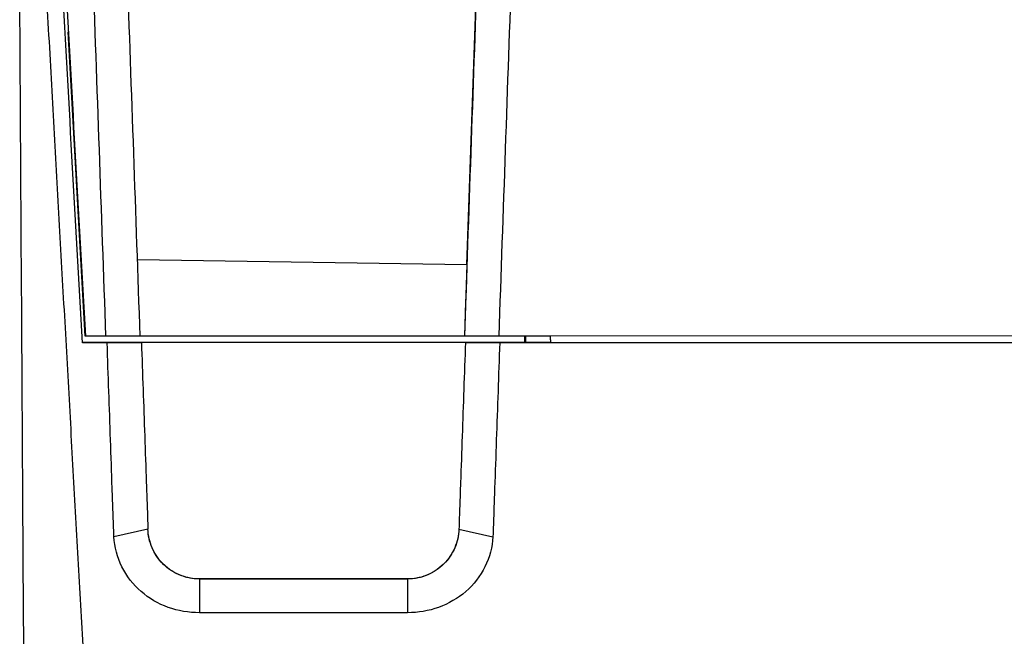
# Model space of a CAD drawing. Header units: millimetres. Extents: x 156812 to 157936, y 112087 to 113571.
# Tile 98 of 204: x 157377 to 157434, y 112703 to 112739. Entities that reach past the tile are written whole.
import ezdxf

# ---------------------------------------------------------------- set-up
doc = ezdxf.new("R2010")
doc.units = ezdxf.units.MM

msp = doc.modelspace()

# ---------------------------------------------------------------- linework, layer by layer
at = {"color": 7, "linetype": 'Continuous', "lineweight": 25}
for p, q in [((157402.987, 112724.244), (157403.773, 112746.963)), ((157380.718, 112720.06), (157379.72, 112737.816)), ((157383.77, 112724.531), (157402.987, 112724.244)), ((157402.987, 112724.244), (157402.843, 112720.067)), ((157535.86, 112720.112), (157404.847, 112720.073)), ((157489.494, 112720.096), (157407.854, 112720.072)), ((157380.553, 112719.723), (157406.372, 112719.723)), ((157382.003, 112719.672), (157380.555, 112719.672)), ((157406.368, 112720.068), (157380.718, 112720.06)), ((157380.73, 112720.065), (157380.718, 112720.06)), ((157381.93, 112720.066), (157380.73, 112720.065)), ((157383.93, 112720.065), (157381.93, 112720.066)), ((157382.003, 112719.672), (157384.003, 112719.689)), ((157402.843, 112720.067), (157383.928, 112720.061)), ((157383.928, 112720.061), (157383.93, 112720.065)), ((157384.002, 112719.722), (157402.905, 112719.722)), ((157384.003, 112719.689), (157384.002, 112719.722)), ((157402.844, 112720.068), (157402.843, 112720.067)), ((157402.845, 112720.07), (157402.844, 112720.068)), ((157404.847, 112720.073), (157402.845, 112720.07)), ((157402.905, 112719.722), (157402.903, 112719.689)), ((157402.903, 112719.689), (157404.904, 112719.672)), ((157490.546, 112719.672), (157404.904, 112719.672)), ((157407.854, 112720.071), (157406.404, 112720.071)), ((157406.404, 112720.071), (157406.408, 112720.069)), ((157407.858, 112719.698), (157406.408, 112719.698)), ((157407.854, 112720.071), (157407.854, 112720.072)), ((157407.858, 112719.692), (157489.487, 112719.692)), ((157384.382, 112708.802), (157382.4, 112708.372)), ((157402.523, 112708.802), (157404.506, 112708.372)), ((157402.523, 112708.802), (157402.523, 112708.802)), ((157387.381, 112705.907), (157387.381, 112703.937)), ((157399.525, 112705.907), (157387.381, 112705.907)), ((157387.381, 112705.907), (157399.525, 112705.907)), ((157399.525, 112705.907), (157399.525, 112703.937)), ((157399.525, 112703.937), (157387.381, 112703.937))]:
    msp.add_line(p, q, dxfattribs=at)
at = {"color": 7, "linetype": 'Continuous', "lineweight": 25, "flags": 128}
for points in [[(157406.372, 112719.723), (157406.37, 112719.916), (157406.368, 112720.068)], [(157406.404, 112720.071), (157406.405, 112720.024), (157406.405, 112719.977), (157406.406, 112719.931), (157406.406, 112719.884), (157406.407, 112719.838), (157406.407, 112719.791), (157406.407, 112719.745), (157406.408, 112719.698)], [(157407.854, 112720.072), (157407.855, 112720.024), (157407.855, 112719.977), (157407.856, 112719.929), (157407.856, 112719.882), (157407.857, 112719.834), (157407.857, 112719.787), (157407.858, 112719.739), (157407.858, 112719.692)]]:
    msp.add_lwpolyline(points, dxfattribs=at)
at = {"color": 7, "linetype": 'Continuous', "lineweight": 25}
for points, knots in [([(157378.368, 112741.606), (157378.422, 112740.637), (157378.53, 112738.705), (157378.691, 112735.816), (157378.852, 112732.942), (157379.011, 112730.084), (157379.17, 112727.241), (157379.328, 112724.414), (157379.485, 112721.603), (157379.642, 112718.807), (157379.797, 112716.027), (157379.951, 112713.262), (157380.105, 112710.513), (157380.258, 112707.779), (157380.41, 112705.061), (157380.561, 112702.359), (157380.711, 112699.672), (157380.86, 112697.001), (157381.008, 112694.346), (157381.156, 112691.706), (157381.303, 112689.082), (157381.448, 112686.474), (157381.593, 112683.881), (157381.737, 112681.304), (157381.88, 112678.743), (157382.023, 112676.197), (157382.164, 112673.667), (157382.305, 112671.152), (157382.444, 112668.653), (157382.583, 112666.17), (157382.721, 112663.702), (157382.858, 112661.25), (157382.994, 112658.814), (157383.13, 112656.393), (157383.264, 112653.988), (157383.398, 112651.598), (157383.53, 112649.224), (157383.662, 112646.865), (157383.793, 112644.522), (157383.923, 112642.195), (157384.052, 112639.883), (157384.138, 112638.348), (157384.181, 112637.582)], [0, 0, 0, 0, 0.027585, 0.055037, 0.082357, 0.109544, 0.136599, 0.163521, 0.190311, 0.216968, 0.243492, 0.269884, 0.296143, 0.32227, 0.348264, 0.374126, 0.399855, 0.425451, 0.450915, 0.476247, 0.501446, 0.526512, 0.551446, 0.576247, 0.600915, 0.625451, 0.649855, 0.674126, 0.698264, 0.72227, 0.746143, 0.769884, 0.793492, 0.816968, 0.840311, 0.863521, 0.886599, 0.909544, 0.932357, 0.955037, 0.977585, 1, 1, 1, 1]), ([(157382.4, 112708.372), (157382.387, 112708.607), (157382.38, 112708.842), (157382.363, 112709.312), (157382.355, 112709.548), (157382.331, 112710.253), (157382.314, 112710.724), (157382.265, 112712.135), (157382.232, 112713.077), (157382.134, 112715.902), (157382.068, 112717.786), (157382.003, 112719.672)], [0, 0, 0, 0, 0.0625, 0.0625, 0.125, 0.125, 0.25, 0.25, 0.5, 0.5, 1, 1, 1, 1]), ([(157384.003, 112719.689), (157384.066, 112717.873), (157384.161, 112715.149), (157384.256, 112712.429), (157384.303, 112711.069), (157384.319, 112710.615), (157384.343, 112709.936), (157384.351, 112709.709), (157384.367, 112709.256), (157384.374, 112709.029), (157384.382, 112708.802)], [0, 0, 0, 0, 0.5, 0.75, 0.75, 0.875, 0.875, 0.9375, 0.9375, 1, 1, 1, 1]), ([(157402.903, 112719.689), (157402.84, 112717.873), (157402.776, 112716.057), (157402.681, 112713.335), (157402.65, 112712.428), (157402.602, 112711.068), (157402.586, 112710.615), (157402.562, 112709.935), (157402.554, 112709.709), (157402.539, 112709.256), (157402.531, 112709.029), (157402.523, 112708.802)], [0, 0, 0, 0, 0.5, 0.5, 0.75, 0.75, 0.875, 0.875, 0.9375, 0.9375, 1, 1, 1, 1]), ([(157404.904, 112719.672), (157404.838, 112717.786), (157404.772, 112715.901), (157404.673, 112713.076), (157404.64, 112712.135), (157404.591, 112710.723), (157404.574, 112710.253), (157404.55, 112709.547), (157404.542, 112709.312), (157404.525, 112708.842), (157404.518, 112708.606), (157404.506, 112708.372)], [0, 0, 0, 0, 0.5, 0.5, 0.75, 0.75, 0.875, 0.875, 0.9375, 0.9375, 1, 1, 1, 1]), ([(157387.381, 112705.907), (157386.982, 112705.907), (157386.585, 112705.988), (157385.858, 112706.292), (157385.529, 112706.515), (157384.986, 112707.059), (157384.771, 112707.38), (157384.476, 112708.068), (157384.395, 112708.436), (157384.382, 112708.802)], [0, 0, 0, 0, 0.25, 0.25, 0.5, 0.5, 0.75, 0.75, 1, 1, 1, 1]), ([(157387.381, 112705.907), (157387.033, 112705.907), (157386.66, 112705.969), (157385.936, 112706.249), (157385.587, 112706.468), (157385.006, 112707.029), (157384.775, 112707.37), (157384.47, 112708.084), (157384.394, 112708.455), (157384.382, 112708.802)], [0, 0, 0, 0, 0.25, 0.25, 0.5, 0.5, 0.75, 0.75, 1, 1, 1, 1]), ([(157402.523, 112708.802), (157402.51, 112708.435), (157402.429, 112708.068), (157402.134, 112707.38), (157401.919, 112707.059), (157401.376, 112706.515), (157401.047, 112706.292), (157400.32, 112705.987), (157399.923, 112705.907), (157399.525, 112705.907)], [0, 0, 0, 0, 0.25, 0.25, 0.5, 0.5, 0.75, 0.75, 1, 1, 1, 1]), ([(157402.523, 112708.802), (157402.511, 112708.455), (157402.435, 112708.084), (157402.13, 112707.37), (157401.899, 112707.029), (157401.318, 112706.468), (157400.969, 112706.249), (157400.245, 112705.969), (157399.872, 112705.907), (157399.525, 112705.907)], [0, 0, 0, 0, 0.25, 0.25, 0.5, 0.5, 0.75, 0.75, 1, 1, 1, 1]), ([(157387.381, 112703.937), (157386.762, 112703.937), (157386.143, 112704.041), (157384.982, 112704.457), (157384.441, 112704.772), (157383.517, 112705.578), (157383.134, 112706.069), (157382.59, 112707.162), (157382.43, 112707.763), (157382.4, 112708.372)], [0, 0, 0, 0, 0.25, 0.25, 0.5, 0.5, 0.75, 0.75, 1, 1, 1, 1]), ([(157404.506, 112708.372), (157404.475, 112707.763), (157404.315, 112707.162), (157403.771, 112706.069), (157403.388, 112705.577), (157402.464, 112704.772), (157401.922, 112704.458), (157400.762, 112704.04), (157400.143, 112703.937), (157399.525, 112703.937)], [0, 0, 0, 0, 0.25, 0.25, 0.5, 0.5, 0.75, 0.75, 1, 1, 1, 1]), ([(157377.427, 112665.496), (157377.419, 112666.435), (157377.403, 112668.312), (157377.379, 112671.131), (157377.355, 112673.952), (157377.332, 112676.774), (157377.309, 112679.599), (157377.286, 112682.425), (157377.264, 112685.253), (157377.242, 112688.082), (157377.22, 112690.914), (157377.199, 112693.747), (157377.178, 112696.581), (157377.158, 112699.418), (157377.137, 112702.255), (157377.124, 112704.148), (157377.118, 112705.095)], [0, 0, 0, 0, 0.071523, 0.143031, 0.214524, 0.286004, 0.357468, 0.428919, 0.500354, 0.571776, 0.643183, 0.714575, 0.785953, 0.857316, 0.928665, 1, 1, 1, 1])]:
    msp.add_open_spline(points, degree=3, knots=knots, dxfattribs=at)
for points in [[(157380.555, 112719.672), (157380.152, 112726.932), (157379.747, 112734.207), (157379.342, 112741.498)], [(157379.518, 112741.775), (157379.923, 112734.523), (157380.327, 112727.287), (157380.73, 112720.065)], [(157381.93, 112720.066), (157381.675, 112727.317), (157381.419, 112734.586), (157381.164, 112741.869)], [(157383.93, 112720.065), (157383.679, 112727.192), (157383.428, 112734.335), (157383.177, 112741.492)], [(157403.588, 112741.499), (157403.34, 112734.341), (157403.092, 112727.197), (157402.845, 112720.07)], [(157405.603, 112741.876), (157405.351, 112734.593), (157405.099, 112727.324), (157404.847, 112720.073)], [(157377.118, 112705.097), (157377.045, 112716.98), (157376.973, 112728.917), (157376.9, 112740.895)], [(157406.408, 112720.069), (157406.408, 112720.069), (157406.395, 112720.068), (157406.368, 112720.068)]]:
    msp.add_open_spline(points, degree=3, dxfattribs=at)

doc.saveas('drawing.dxf')
